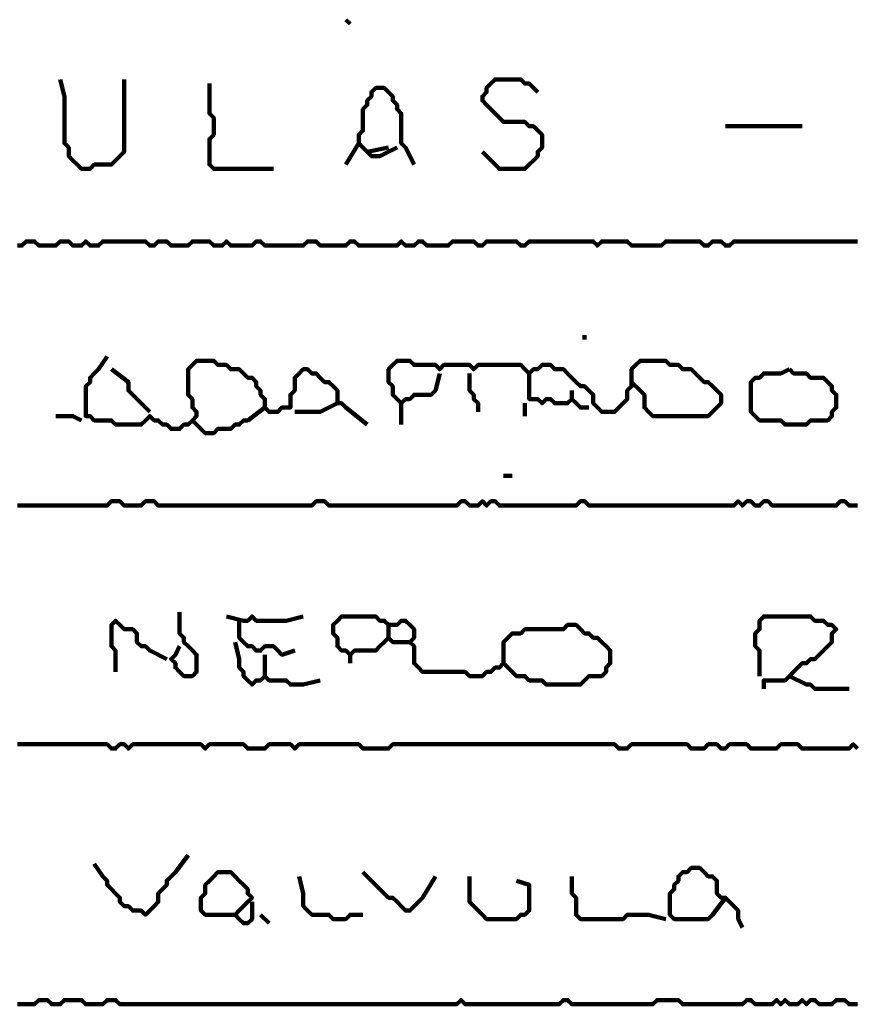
# Model space of a CAD drawing. Header units: metres. Extents: x 1959 to 4131, y 3282 to 4313.
# Tile 191 of 256: x 2406.01 to 2407.81, y 4292.38 to 4294.51. Entities that reach past the tile are written whole.
import ezdxf

# ---------------------------------------------------------------- set-up
doc = ezdxf.new("R2010")
doc.units = ezdxf.units.M
doc.layers.add('P', color=250, linetype='Continuous', lineweight=100)

msp = doc.modelspace()

# ---------------------------------------------------------------- linework, layer by layer
at = {"layer": 'P', "color": 0, "linetype": 'Continuous'}
for points in [[(2406.7122, 4294.5087), (2406.7214, 4294.4995)], [(2406.0937, 4294.3795), (2406.103, 4294.3426), (2406.103, 4294.3334), (2406.103, 4294.3241), (2406.103, 4294.3149), (2406.103, 4294.3057), (2406.103, 4294.2964), (2406.103, 4294.2872), (2406.103, 4294.278), (2406.103, 4294.2687), (2406.103, 4294.2595), (2406.103, 4294.2503), (2406.103, 4294.241), (2406.1122, 4294.2318), (2406.1122, 4294.2226), (2406.1122, 4294.2134), (2406.1214, 4294.2041), (2406.1307, 4294.1949), (2406.1399, 4294.1857), (2406.1491, 4294.1857), (2406.1583, 4294.1857), (2406.1676, 4294.1949), (2406.1768, 4294.1949), (2406.186, 4294.1949), (2406.1953, 4294.1949), (2406.2045, 4294.1949), (2406.2137, 4294.2041), (2406.223, 4294.2134), (2406.2322, 4294.2226), (2406.2322, 4294.2318), (2406.2322, 4294.241), (2406.2322, 4294.2503), (2406.2322, 4294.2595), (2406.2322, 4294.2687), (2406.2322, 4294.278), (2406.2322, 4294.2872), (2406.2322, 4294.2964), (2406.2322, 4294.3057), (2406.2322, 4294.3149), (2406.2322, 4294.3241), (2406.2322, 4294.3334), (2406.2322, 4294.3426), (2406.2322, 4294.3518), (2406.2322, 4294.361), (2406.2322, 4294.3795)], [(2406.4168, 4294.3703), (2406.4168, 4294.3334), (2406.4168, 4294.3241), (2406.4168, 4294.3149), (2406.4168, 4294.3057), (2406.426, 4294.2964), (2406.426, 4294.2872), (2406.426, 4294.278), (2406.426, 4294.2687), (2406.426, 4294.2595), (2406.4168, 4294.2503), (2406.4168, 4294.241), (2406.4168, 4294.2318), (2406.4168, 4294.2226), (2406.4168, 4294.2134), (2406.4168, 4294.2041), (2406.4168, 4294.1949), (2406.426, 4294.1857), (2406.4353, 4294.1857), (2406.4445, 4294.1857), (2406.4537, 4294.1857), (2406.463, 4294.1857), (2406.4722, 4294.1857), (2406.4814, 4294.1857), (2406.4907, 4294.1857), (2406.4999, 4294.1857), (2406.5091, 4294.1857), (2406.5183, 4294.1857), (2406.5553, 4294.1857)], [(2407.0076, 4294.2226), (2407.0353, 4294.1949), (2407.0445, 4294.1857), (2407.0537, 4294.1857), (2407.063, 4294.1857), (2407.0722, 4294.1857), (2407.0814, 4294.1857), (2407.0907, 4294.1857), (2407.0999, 4294.1857), (2407.1091, 4294.1949), (2407.1183, 4294.2041), (2407.1276, 4294.2134), (2407.1276, 4294.2226), (2407.1368, 4294.2318), (2407.1368, 4294.241), (2407.1368, 4294.2503), (2407.1368, 4294.2595), (2407.1276, 4294.2687), (2407.1183, 4294.278), (2407.1091, 4294.278), (2407.0999, 4294.2872), (2407.0907, 4294.2872), (2407.0814, 4294.2872), (2407.0722, 4294.2872), (2407.063, 4294.2872), (2407.0537, 4294.2872), (2407.0445, 4294.2964), (2407.0353, 4294.3057), (2407.026, 4294.3149), (2407.0168, 4294.3241), (2407.0076, 4294.3334), (2407.0076, 4294.3426), (2407.0168, 4294.3518), (2407.0168, 4294.361), (2407.026, 4294.3703), (2407.0353, 4294.3795), (2407.0445, 4294.3795), (2407.0537, 4294.3795), (2407.063, 4294.3795), (2407.0722, 4294.3795), (2407.0814, 4294.3795), (2407.0907, 4294.3795), (2407.0999, 4294.3703), (2407.1091, 4294.3703), (2407.1276, 4294.3518)], [(2406.823, 4294.2318), (2406.786, 4294.2134), (2406.7768, 4294.2134), (2406.7676, 4294.2134), (2406.7583, 4294.2226), (2406.7491, 4294.2318), (2406.7399, 4294.241), (2406.7399, 4294.2503), (2406.7399, 4294.2595), (2406.7491, 4294.2687), (2406.7491, 4294.278), (2406.7491, 4294.2872), (2406.7491, 4294.2964), (2406.7491, 4294.3057), (2406.7491, 4294.3149), (2406.7583, 4294.3241), (2406.7583, 4294.3334), (2406.7676, 4294.3426), (2406.7676, 4294.3518), (2406.7768, 4294.361), (2406.786, 4294.361), (2406.7953, 4294.361), (2406.8045, 4294.3518), (2406.8137, 4294.3426), (2406.8137, 4294.3334), (2406.823, 4294.3241), (2406.823, 4294.3149), (2406.8322, 4294.3057), (2406.8322, 4294.2964), (2406.8322, 4294.2872), (2406.8322, 4294.278), (2406.8322, 4294.2687), (2406.8322, 4294.2595), (2406.8322, 4294.2503), (2406.8322, 4294.241), (2406.8414, 4294.2318), (2406.8599, 4294.1949)], [(2407.5337, 4294.278), (2407.5707, 4294.278), (2407.5799, 4294.278), (2407.5891, 4294.278), (2407.5983, 4294.278), (2407.6076, 4294.278), (2407.6168, 4294.278), (2407.626, 4294.278), (2407.6353, 4294.278), (2407.6445, 4294.278), (2407.6537, 4294.278), (2407.663, 4294.278), (2407.6999, 4294.278)], [(2406.7399, 4294.241), (2406.7122, 4294.1949)], [(2406.7583, 4294.2226), (2406.8045, 4294.2318)], [(2406.0014, 4294.0195), (2406.0107, 4294.0195), (2406.0199, 4294.0287), (2406.0291, 4294.0287), (2406.0383, 4294.0287), (2406.0476, 4294.0195), (2406.0568, 4294.0195), (2406.066, 4294.0195), (2406.0753, 4294.0195), (2406.0845, 4294.0195), (2406.0937, 4294.0287), (2406.103, 4294.0287), (2406.1122, 4294.0287), (2406.1214, 4294.0195), (2406.1307, 4294.0195), (2406.1399, 4294.0195), (2406.1491, 4294.0287), (2406.1583, 4294.0195), (2406.1676, 4294.0195), (2406.1768, 4294.0195), (2406.186, 4294.0287), (2406.1953, 4294.0287), (2406.2045, 4294.0287), (2406.2137, 4294.0287), (2406.223, 4294.0287), (2406.2322, 4294.0287), (2406.2414, 4294.0287), (2406.2507, 4294.0287), (2406.2599, 4294.0287), (2406.2691, 4294.0287), (2406.2783, 4294.0287), (2406.2876, 4294.0195), (2406.2968, 4294.0195), (2406.306, 4294.0287), (2406.3153, 4294.0287), (2406.3245, 4294.0287), (2406.3337, 4294.0195), (2406.343, 4294.0195), (2406.3522, 4294.0195), (2406.3614, 4294.0195), (2406.3707, 4294.0195), (2406.3799, 4294.0287), (2406.3891, 4294.0287), (2406.3983, 4294.0287), (2406.4076, 4294.0287), (2406.4168, 4294.0287), (2406.426, 4294.0195), (2406.4353, 4294.0195), (2406.4445, 4294.0195), (2406.4537, 4294.0287), (2406.463, 4294.0195), (2406.4722, 4294.0195), (2406.4814, 4294.0195), (2406.4907, 4294.0195), (2406.4999, 4294.0195), (2406.5091, 4294.0195), (2406.5183, 4294.0287), (2406.5276, 4294.0287), (2406.5368, 4294.0195), (2406.546, 4294.0195), (2406.5553, 4294.0195), (2406.5645, 4294.0195), (2406.5737, 4294.0195), (2406.583, 4294.0195), (2406.5922, 4294.0195), (2406.6014, 4294.0195), (2406.6107, 4294.0195), (2406.6199, 4294.0195), (2406.6291, 4294.0287), (2406.6383, 4294.0287), (2406.6476, 4294.0287), (2406.6568, 4294.0195), (2406.666, 4294.0195), (2406.6753, 4294.0195), (2406.6845, 4294.0195), (2406.6937, 4294.0195), (2406.703, 4294.0195), (2406.7122, 4294.0195), (2406.7214, 4294.0287), (2406.7307, 4294.0287), (2406.7399, 4294.0195), (2406.7491, 4294.0195), (2406.7583, 4294.0195), (2406.7676, 4294.0195), (2406.7768, 4294.0195), (2406.786, 4294.0195), (2406.7953, 4294.0195), (2406.8045, 4294.0195), (2406.8137, 4294.0195), (2406.823, 4294.0195), (2406.8322, 4294.0287), (2406.8414, 4294.0195), (2406.8507, 4294.0195), (2406.8599, 4294.0195), (2406.8691, 4294.0287), (2406.8783, 4294.0287), (2406.8876, 4294.0195), (2406.8968, 4294.0195), (2406.906, 4294.0195), (2406.9153, 4294.0195), (2406.9245, 4294.0195), (2406.9337, 4294.0195), (2406.943, 4294.0287), (2406.9522, 4294.0287), (2406.9614, 4294.0287), (2406.9707, 4294.0287), (2406.9799, 4294.0287), (2406.9891, 4294.0287), (2406.9983, 4294.0195), (2407.0076, 4294.0195), (2407.0168, 4294.0287), (2407.026, 4294.0287), (2407.0353, 4294.0287), (2407.0445, 4294.0287), (2407.0537, 4294.0287), (2407.063, 4294.0287), (2407.0722, 4294.0287), (2407.0814, 4294.0287), (2407.0907, 4294.0195), (2407.0999, 4294.0195), (2407.1091, 4294.0287), (2407.1183, 4294.0287), (2407.1276, 4294.0287), (2407.1368, 4294.0287), (2407.146, 4294.0287), (2407.1553, 4294.0287), (2407.1645, 4294.0287), (2407.1737, 4294.0287), (2407.183, 4294.0287), (2407.1922, 4294.0287), (2407.2014, 4294.0287), (2407.2107, 4294.0287), (2407.2199, 4294.0287), (2407.2291, 4294.0287), (2407.2383, 4294.0287), (2407.2476, 4294.0287), (2407.2568, 4294.0195), (2407.266, 4294.0287), (2407.2753, 4294.0287), (2407.2845, 4294.0287), (2407.2937, 4294.0287), (2407.303, 4294.0287), (2407.3122, 4294.0287), (2407.3214, 4294.0287), (2407.3307, 4294.0195), (2407.3399, 4294.0195), (2407.3491, 4294.0195), (2407.3583, 4294.0195), (2407.3676, 4294.0195), (2407.3768, 4294.0195), (2407.386, 4294.0195), (2407.3953, 4294.0195), (2407.4045, 4294.0287), (2407.4137, 4294.0287), (2407.423, 4294.0287), (2407.4322, 4294.0287), (2407.4414, 4294.0287), (2407.4507, 4294.0287), (2407.4599, 4294.0287), (2407.4691, 4294.0287), (2407.4783, 4294.0287), (2407.4876, 4294.0195), (2407.4968, 4294.0195), (2407.506, 4294.0287), (2407.5153, 4294.0287), (2407.5245, 4294.0287), (2407.5337, 4294.0195), (2407.543, 4294.0195), (2407.5522, 4294.0287), (2407.5614, 4294.0287), (2407.5707, 4294.0287), (2407.5799, 4294.0287), (2407.5891, 4294.0287), (2407.5983, 4294.0287), (2407.6076, 4294.0287), (2407.6168, 4294.0287), (2407.626, 4294.0287), (2407.6353, 4294.0287), (2407.6445, 4294.0287), (2407.6537, 4294.0287), (2407.663, 4294.0287), (2407.6722, 4294.0287), (2407.6814, 4294.0287), (2407.6907, 4294.0287), (2407.6999, 4294.0287), (2407.7091, 4294.0287), (2407.7183, 4294.0287), (2407.7276, 4294.0287), (2407.7368, 4294.0287), (2407.746, 4294.0287), (2407.7553, 4294.0287), (2407.7645, 4294.0287), (2407.7737, 4294.0287), (2407.783, 4294.0287), (2407.7922, 4294.0287), (2407.8014, 4294.0287), (2407.8107, 4294.0287), (2407.8199, 4294.0287)], [(2407.2291, 4293.8257), (2407.2291, 4293.8164)], [(2406.1953, 4293.7795), (2406.1768, 4293.7518), (2406.1676, 4293.7426), (2406.1583, 4293.7334), (2406.1583, 4293.7241), (2406.1491, 4293.7149), (2406.1491, 4293.7057), (2406.1491, 4293.6964), (2406.1491, 4293.6872), (2406.1491, 4293.678), (2406.1491, 4293.6687), (2406.1491, 4293.6595), (2406.1491, 4293.6503), (2406.1583, 4293.6503), (2406.1676, 4293.641), (2406.1768, 4293.641), (2406.186, 4293.641), (2406.1953, 4293.641), (2406.2045, 4293.641), (2406.2137, 4293.6318), (2406.223, 4293.6318), (2406.2322, 4293.6318), (2406.2414, 4293.6318), (2406.2507, 4293.6318), (2406.2599, 4293.6318), (2406.2691, 4293.6318), (2406.2783, 4293.641), (2406.2876, 4293.6503), (2406.2968, 4293.641), (2406.306, 4293.641), (2406.3153, 4293.6318), (2406.3245, 4293.6318), (2406.3337, 4293.6226), (2406.343, 4293.6226), (2406.3522, 4293.6226), (2406.3614, 4293.6318), (2406.3707, 4293.6318), (2406.3799, 4293.641), (2406.3891, 4293.6503), (2406.3891, 4293.6595), (2406.3799, 4293.6687), (2406.3799, 4293.678), (2406.3799, 4293.6872), (2406.3707, 4293.6964), (2406.3707, 4293.7057), (2406.3707, 4293.7149), (2406.3707, 4293.7241), (2406.3707, 4293.7334), (2406.3707, 4293.7426), (2406.3707, 4293.7518), (2406.3799, 4293.761), (2406.3891, 4293.7703), (2406.3983, 4293.7703), (2406.4076, 4293.7703), (2406.4168, 4293.7703), (2406.426, 4293.7703), (2406.4353, 4293.761), (2406.4445, 4293.761), (2406.4537, 4293.761), (2406.463, 4293.7518), (2406.4722, 4293.7518), (2406.4814, 4293.7518), (2406.4907, 4293.7426), (2406.4999, 4293.7334), (2406.5091, 4293.7334), (2406.5183, 4293.7241), (2406.5183, 4293.7149), (2406.5276, 4293.7057), (2406.5276, 4293.6964), (2406.5368, 4293.6872), (2406.5368, 4293.678), (2406.5368, 4293.6687), (2406.546, 4293.6595), (2406.5553, 4293.6595), (2406.5645, 4293.6595), (2406.5737, 4293.6687), (2406.583, 4293.6687), (2406.5922, 4293.6687), (2406.5922, 4293.678), (2406.5922, 4293.6872), (2406.5922, 4293.6964), (2406.6014, 4293.7057), (2406.6014, 4293.7149), (2406.6014, 4293.7241), (2406.6014, 4293.7334), (2406.6107, 4293.7426), (2406.6199, 4293.7518), (2406.6291, 4293.7518), (2406.6383, 4293.7426), (2406.6476, 4293.7426), (2406.6568, 4293.7334), (2406.666, 4293.7241), (2406.6753, 4293.7241), (2406.6845, 4293.7149), (2406.6937, 4293.7057), (2406.6937, 4293.6964), (2406.6937, 4293.6872), (2406.6937, 4293.678), (2406.703, 4293.678), (2406.7122, 4293.6687), (2406.7583, 4293.6318)], [(2406.9153, 4293.7426), (2406.906, 4293.7057), (2406.8968, 4293.6964), (2406.8876, 4293.6964), (2406.8783, 4293.6964), (2406.8691, 4293.6964), (2406.8599, 4293.6964), (2406.8507, 4293.6872), (2406.8414, 4293.6872), (2406.8322, 4293.678), (2406.823, 4293.6872), (2406.8137, 4293.6964), (2406.8137, 4293.7057), (2406.8137, 4293.7149), (2406.8045, 4293.7241), (2406.8045, 4293.7334), (2406.8045, 4293.7426), (2406.8045, 4293.7518), (2406.8137, 4293.761), (2406.823, 4293.7703), (2406.8322, 4293.7703), (2406.8414, 4293.7703), (2406.8507, 4293.7703), (2406.8599, 4293.761), (2406.8691, 4293.761), (2406.8783, 4293.761), (2406.8876, 4293.761), (2406.8968, 4293.761), (2406.906, 4293.761), (2406.9153, 4293.7518), (2406.9245, 4293.761), (2406.9337, 4293.761), (2406.943, 4293.761), (2406.9522, 4293.761), (2406.9614, 4293.761), (2406.9707, 4293.761), (2406.9799, 4293.761), (2406.9891, 4293.7518), (2406.9983, 4293.761), (2407.0076, 4293.761), (2407.0168, 4293.761), (2407.026, 4293.761), (2407.0353, 4293.761), (2407.0445, 4293.761), (2407.0537, 4293.761), (2407.063, 4293.761), (2407.0722, 4293.761), (2407.0814, 4293.761), (2407.0907, 4293.761), (2407.0999, 4293.7518), (2407.1091, 4293.7426), (2407.1183, 4293.7518), (2407.1276, 4293.7518), (2407.1368, 4293.761), (2407.146, 4293.761), (2407.1553, 4293.761), (2407.1645, 4293.7518), (2407.1737, 4293.7518), (2407.183, 4293.7518), (2407.1922, 4293.7426), (2407.2014, 4293.7334), (2407.2107, 4293.7241), (2407.2199, 4293.7149), (2407.2291, 4293.7149), (2407.2383, 4293.7057), (2407.2476, 4293.6964), (2407.2476, 4293.6872), (2407.2476, 4293.678), (2407.2568, 4293.6687), (2407.266, 4293.6595), (2407.2753, 4293.6595), (2407.2845, 4293.6595), (2407.2937, 4293.6595), (2407.303, 4293.6687), (2407.3122, 4293.678), (2407.3214, 4293.6872), (2407.3214, 4293.6964), (2407.3214, 4293.7057), (2407.3307, 4293.7149), (2407.3307, 4293.7241), (2407.3307, 4293.7334), (2407.3307, 4293.7426), (2407.3307, 4293.7518), (2407.3399, 4293.761), (2407.3491, 4293.7703), (2407.3583, 4293.7703), (2407.3676, 4293.7703), (2407.3768, 4293.7703), (2407.386, 4293.7703), (2407.3953, 4293.7703), (2407.4045, 4293.7703), (2407.4137, 4293.761), (2407.423, 4293.761), (2407.4322, 4293.761), (2407.4414, 4293.7518), (2407.4507, 4293.7518), (2407.4599, 4293.7518), (2407.4691, 4293.7426), (2407.4783, 4293.7334), (2407.4876, 4293.7241), (2407.4968, 4293.7241), (2407.506, 4293.7149), (2407.5153, 4293.7057), (2407.5245, 4293.6964), (2407.5245, 4293.6872), (2407.5245, 4293.678), (2407.5153, 4293.6687), (2407.506, 4293.6595), (2407.4968, 4293.6503), (2407.4876, 4293.6503), (2407.4783, 4293.6503), (2407.4691, 4293.6503), (2407.4599, 4293.6503), (2407.4507, 4293.6503), (2407.4414, 4293.6503), (2407.4322, 4293.6503), (2407.423, 4293.6503), (2407.4137, 4293.6503), (2407.4045, 4293.6503), (2407.3953, 4293.6503), (2407.386, 4293.6503), (2407.3768, 4293.6503), (2407.3676, 4293.6595), (2407.3583, 4293.6687), (2407.3583, 4293.678), (2407.3583, 4293.6872), (2407.3583, 4293.6964), (2407.3491, 4293.7057), (2407.3307, 4293.7241)], [(2406.2045, 4293.7518), (2406.2414, 4293.7241), (2406.2414, 4293.7149), (2406.2414, 4293.7057), (2406.2876, 4293.6595)], [(2407.6722, 4293.7518), (2407.6814, 4293.7426), (2407.6907, 4293.7426), (2407.6999, 4293.7426), (2407.7091, 4293.7426), (2407.7183, 4293.7334), (2407.7276, 4293.7334), (2407.7368, 4293.7334), (2407.746, 4293.7334), (2407.7553, 4293.7241), (2407.7645, 4293.7149), (2407.7645, 4293.7057), (2407.7737, 4293.6964), (2407.7737, 4293.6872), (2407.7737, 4293.678), (2407.7737, 4293.6687), (2407.7645, 4293.6595), (2407.7645, 4293.6503), (2407.7553, 4293.641), (2407.746, 4293.641), (2407.7368, 4293.641), (2407.7276, 4293.641), (2407.7183, 4293.641), (2407.7091, 4293.6318), (2407.6999, 4293.6318), (2407.6907, 4293.6318), (2407.6814, 4293.6318), (2407.6722, 4293.6318), (2407.663, 4293.6318), (2407.6537, 4293.641), (2407.6445, 4293.641), (2407.6353, 4293.641), (2407.626, 4293.641), (2407.6168, 4293.641), (2407.6076, 4293.641), (2407.5983, 4293.6503), (2407.5891, 4293.6595), (2407.5891, 4293.6687), (2407.5891, 4293.678), (2407.5891, 4293.6872), (2407.5891, 4293.6964), (2407.5891, 4293.7057), (2407.5891, 4293.7149), (2407.5891, 4293.7241), (2407.5983, 4293.7334), (2407.6076, 4293.7334), (2407.6168, 4293.7426), (2407.626, 4293.7426), (2407.6353, 4293.7426), (2407.6445, 4293.7426), (2407.6537, 4293.7426), (2407.6722, 4293.7518)], [(2406.9799, 4293.7426), (2406.9799, 4293.7149), (2406.9799, 4293.7057), (2406.9891, 4293.6964), (2406.9891, 4293.6872), (2406.9983, 4293.678), (2406.9983, 4293.6595)], [(2407.1091, 4293.7426), (2407.1091, 4293.7057), (2407.1091, 4293.6964), (2407.1091, 4293.6872), (2407.1183, 4293.6872), (2407.1276, 4293.6872), (2407.1368, 4293.678), (2407.146, 4293.6872), (2407.1553, 4293.6872), (2407.1645, 4293.678), (2407.1737, 4293.678), (2407.183, 4293.678), (2407.1922, 4293.678), (2407.2014, 4293.6872), (2407.2107, 4293.678), (2407.2199, 4293.6687), (2407.2383, 4293.6687)], [(2407.2014, 4293.7057), (2407.2014, 4293.6872)], [(2406.5368, 4293.6687), (2406.4999, 4293.641), (2406.4907, 4293.641), (2406.4814, 4293.6318), (2406.4722, 4293.6318), (2406.463, 4293.6226), (2406.4537, 4293.6226), (2406.4445, 4293.6226), (2406.4353, 4293.6226), (2406.426, 4293.6134), (2406.4168, 4293.6134), (2406.4076, 4293.6134), (2406.3799, 4293.641)], [(2406.6937, 4293.678), (2406.6568, 4293.6595), (2406.6476, 4293.6595), (2406.6383, 4293.6595), (2406.6014, 4293.6595)], [(2406.8322, 4293.678), (2406.8322, 4293.6318)], [(2407.0999, 4293.678), (2407.0999, 4293.6503)], [(2406.0845, 4293.6503), (2406.103, 4293.6503), (2406.1122, 4293.6503), (2406.1214, 4293.6503), (2406.1399, 4293.641)], [(2407.0537, 4293.521), (2407.0722, 4293.521)], [(2406.0014, 4293.4564), (2406.0107, 4293.4564), (2406.0199, 4293.4564), (2406.0291, 4293.4564), (2406.0383, 4293.4564), (2406.0476, 4293.4564), (2406.0568, 4293.4564), (2406.066, 4293.4564), (2406.0753, 4293.4564), (2406.0845, 4293.4564), (2406.0937, 4293.4564), (2406.103, 4293.4564), (2406.1122, 4293.4564), (2406.1214, 4293.4564), (2406.1307, 4293.4564), (2406.1399, 4293.4564), (2406.1491, 4293.4564), (2406.1583, 4293.4564), (2406.1676, 4293.4564), (2406.1768, 4293.4564), (2406.186, 4293.4564), (2406.1953, 4293.4564), (2406.2045, 4293.4657), (2406.2137, 4293.4657), (2406.223, 4293.4657), (2406.2322, 4293.4564), (2406.2414, 4293.4564), (2406.2507, 4293.4564), (2406.2599, 4293.4564), (2406.2691, 4293.4564), (2406.2783, 4293.4657), (2406.2876, 4293.4657), (2406.2968, 4293.4657), (2406.306, 4293.4564), (2406.3153, 4293.4564), (2406.3245, 4293.4564), (2406.3337, 4293.4564), (2406.343, 4293.4564), (2406.3522, 4293.4564), (2406.3614, 4293.4564), (2406.3707, 4293.4564), (2406.3799, 4293.4564), (2406.3891, 4293.4564), (2406.3983, 4293.4564), (2406.4076, 4293.4564), (2406.4168, 4293.4564), (2406.426, 4293.4564), (2406.4353, 4293.4564), (2406.4445, 4293.4564), (2406.4537, 4293.4564), (2406.463, 4293.4564), (2406.4722, 4293.4564), (2406.4814, 4293.4564), (2406.4907, 4293.4564), (2406.4999, 4293.4564), (2406.5091, 4293.4564), (2406.5183, 4293.4564), (2406.5276, 4293.4564), (2406.5368, 4293.4564), (2406.546, 4293.4564), (2406.5553, 4293.4564), (2406.5645, 4293.4564), (2406.5737, 4293.4564), (2406.583, 4293.4564), (2406.5922, 4293.4564), (2406.6014, 4293.4564), (2406.6107, 4293.4564), (2406.6199, 4293.4564), (2406.6291, 4293.4564), (2406.6383, 4293.4564), (2406.6476, 4293.4657), (2406.6568, 4293.4657), (2406.666, 4293.4657), (2406.6753, 4293.4564), (2406.6845, 4293.4564), (2406.6937, 4293.4564), (2406.703, 4293.4564), (2406.7122, 4293.4564), (2406.7214, 4293.4564), (2406.7307, 4293.4564), (2406.7399, 4293.4564), (2406.7491, 4293.4564), (2406.7583, 4293.4564), (2406.7676, 4293.4564), (2406.7768, 4293.4564), (2406.786, 4293.4564), (2406.7953, 4293.4564), (2406.8045, 4293.4564), (2406.8137, 4293.4564), (2406.823, 4293.4564), (2406.8322, 4293.4564), (2406.8414, 4293.4564), (2406.8507, 4293.4564), (2406.8599, 4293.4564), (2406.8691, 4293.4564), (2406.8783, 4293.4564), (2406.8876, 4293.4564), (2406.8968, 4293.4564), (2406.906, 4293.4564), (2406.9153, 4293.4564), (2406.9245, 4293.4564), (2406.9337, 4293.4564), (2406.943, 4293.4564), (2406.9522, 4293.4564), (2406.9614, 4293.4657), (2406.9707, 4293.4657), (2406.9799, 4293.4564), (2406.9891, 4293.4564), (2406.9983, 4293.4564), (2407.0076, 4293.4657), (2407.0168, 4293.4564), (2407.026, 4293.4657), (2407.0353, 4293.4657), (2407.0445, 4293.4564), (2407.0537, 4293.4564), (2407.063, 4293.4564), (2407.0722, 4293.4564), (2407.0814, 4293.4564), (2407.0907, 4293.4564), (2407.0999, 4293.4564), (2407.1091, 4293.4564), (2407.1183, 4293.4564), (2407.1276, 4293.4564), (2407.1368, 4293.4564), (2407.146, 4293.4564), (2407.1553, 4293.4564), (2407.1645, 4293.4564), (2407.1737, 4293.4564), (2407.183, 4293.4564), (2407.1922, 4293.4564), (2407.2014, 4293.4564), (2407.2107, 4293.4564), (2407.2199, 4293.4657), (2407.2291, 4293.4657), (2407.2383, 4293.4564), (2407.2476, 4293.4564), (2407.2568, 4293.4564), (2407.266, 4293.4564), (2407.2753, 4293.4564), (2407.2845, 4293.4564), (2407.2937, 4293.4564), (2407.303, 4293.4564), (2407.3122, 4293.4564), (2407.3214, 4293.4564), (2407.3307, 4293.4564), (2407.3399, 4293.4564), (2407.3491, 4293.4564), (2407.3583, 4293.4564), (2407.3676, 4293.4564), (2407.3768, 4293.4564), (2407.386, 4293.4564), (2407.3953, 4293.4564), (2407.4045, 4293.4564), (2407.4137, 4293.4564), (2407.423, 4293.4564), (2407.4322, 4293.4564), (2407.4414, 4293.4564), (2407.4507, 4293.4564), (2407.4599, 4293.4564), (2407.4691, 4293.4564), (2407.4783, 4293.4564), (2407.4876, 4293.4564), (2407.4968, 4293.4564), (2407.506, 4293.4564), (2407.5153, 4293.4564), (2407.5245, 4293.4564), (2407.5337, 4293.4564), (2407.543, 4293.4564), (2407.5522, 4293.4564), (2407.5614, 4293.4657), (2407.5707, 4293.4564), (2407.5799, 4293.4657), (2407.5891, 4293.4657), (2407.5983, 4293.4564), (2407.6076, 4293.4564), (2407.6168, 4293.4657), (2407.626, 4293.4657), (2407.6353, 4293.4564), (2407.6445, 4293.4564), (2407.6537, 4293.4564), (2407.663, 4293.4564), (2407.6722, 4293.4564), (2407.6814, 4293.4564), (2407.6907, 4293.4564), (2407.6999, 4293.4564), (2407.7091, 4293.4564), (2407.7183, 4293.4564), (2407.7276, 4293.4564), (2407.7368, 4293.4564), (2407.746, 4293.4564), (2407.7553, 4293.4564), (2407.7645, 4293.4564), (2407.7737, 4293.4564), (2407.783, 4293.4657), (2407.7922, 4293.4657), (2407.8014, 4293.4564), (2407.8107, 4293.4564), (2407.8199, 4293.4564)], [(2406.3522, 4293.2257), (2406.3522, 4293.1887), (2406.3522, 4293.1795), (2406.3614, 4293.1703), (2406.3614, 4293.161), (2406.3707, 4293.1518), (2406.3799, 4293.1426), (2406.3891, 4293.1334), (2406.3891, 4293.1241), (2406.3891, 4293.1149), (2406.3891, 4293.1057), (2406.3891, 4293.0964), (2406.3799, 4293.0872), (2406.3707, 4293.0872), (2406.3614, 4293.0872), (2406.3522, 4293.0964), (2406.343, 4293.1057), (2406.343, 4293.1149), (2406.3337, 4293.1241), (2406.343, 4293.1334), (2406.3522, 4293.1518)], [(2406.4537, 4293.2164), (2406.4907, 4293.2072), (2406.4999, 4293.2072), (2406.5091, 4293.2164), (2406.5183, 4293.2072), (2406.5276, 4293.2072), (2406.5368, 4293.2072), (2406.546, 4293.2072), (2406.5553, 4293.2072), (2406.5645, 4293.2072), (2406.5737, 4293.2072), (2406.583, 4293.2072), (2406.6199, 4293.2164)], [(2406.8507, 4293.161), (2406.8137, 4293.161), (2406.8045, 4293.1703), (2406.7953, 4293.161), (2406.786, 4293.1518), (2406.7768, 4293.1426), (2406.7676, 4293.1426), (2406.7583, 4293.1426), (2406.7491, 4293.1426), (2406.7399, 4293.1426), (2406.7307, 4293.1426), (2406.7214, 4293.1334), (2406.7122, 4293.1426), (2406.703, 4293.1426), (2406.6937, 4293.1518), (2406.6937, 4293.161), (2406.6937, 4293.1703), (2406.6845, 4293.1795), (2406.6845, 4293.1887), (2406.6845, 4293.198), (2406.6937, 4293.2072), (2406.703, 4293.2164), (2406.7122, 4293.2164), (2406.7214, 4293.2164), (2406.7307, 4293.2164), (2406.7399, 4293.2164), (2406.7491, 4293.2164), (2406.7583, 4293.2164), (2406.7676, 4293.2164), (2406.7768, 4293.2164), (2406.786, 4293.2072), (2406.7953, 4293.2072), (2406.8045, 4293.198), (2406.8137, 4293.198), (2406.823, 4293.198), (2406.8322, 4293.2072), (2406.8414, 4293.2072), (2406.8507, 4293.198), (2406.8599, 4293.1887), (2406.8599, 4293.1795), (2406.8599, 4293.1703), (2406.8507, 4293.161), (2406.8599, 4293.1518), (2406.8599, 4293.1426), (2406.8599, 4293.1334), (2406.8599, 4293.1241), (2406.8599, 4293.1149), (2406.8691, 4293.1057), (2406.8783, 4293.0964), (2406.8876, 4293.0964), (2406.8968, 4293.0964), (2406.906, 4293.0964), (2406.9153, 4293.0964), (2406.9245, 4293.0964), (2406.9337, 4293.0964), (2406.943, 4293.0964), (2406.9522, 4293.0964), (2406.9614, 4293.0964), (2406.9707, 4293.0964), (2406.9799, 4293.0872), (2406.9891, 4293.0872), (2406.9983, 4293.0872), (2407.0076, 4293.0872), (2407.0168, 4293.0964), (2407.026, 4293.0964), (2407.0353, 4293.1057), (2407.0445, 4293.1057), (2407.0537, 4293.1149), (2407.063, 4293.1057), (2407.0722, 4293.0964), (2407.0814, 4293.0872), (2407.0907, 4293.0872), (2407.0999, 4293.0872), (2407.1091, 4293.078), (2407.1183, 4293.078), (2407.1276, 4293.078), (2407.1368, 4293.078), (2407.146, 4293.0687), (2407.1553, 4293.0687), (2407.1645, 4293.0687), (2407.1737, 4293.0687), (2407.183, 4293.0687), (2407.1922, 4293.0687), (2407.2014, 4293.0687), (2407.2107, 4293.0687), (2407.2199, 4293.0687), (2407.2291, 4293.078), (2407.2383, 4293.0872), (2407.2476, 4293.0872), (2407.2568, 4293.0872), (2407.266, 4293.0872), (2407.2753, 4293.0964), (2407.2753, 4293.1057), (2407.2845, 4293.1149), (2407.2845, 4293.1241), (2407.2845, 4293.1334), (2407.2845, 4293.1426), (2407.2753, 4293.1518), (2407.266, 4293.161), (2407.2568, 4293.1703), (2407.2476, 4293.1703), (2407.2383, 4293.1795), (2407.2291, 4293.1795), (2407.2199, 4293.1887), (2407.2107, 4293.198), (2407.2014, 4293.198), (2407.1922, 4293.198), (2407.183, 4293.1887), (2407.1737, 4293.1887), (2407.1645, 4293.1887), (2407.1553, 4293.1887), (2407.146, 4293.1887), (2407.1368, 4293.1887), (2407.1276, 4293.1887), (2407.1183, 4293.1887), (2407.1091, 4293.1887), (2407.0999, 4293.1887), (2407.0907, 4293.1795), (2407.0814, 4293.1795), (2407.0722, 4293.1795), (2407.063, 4293.1703), (2407.0537, 4293.161), (2407.0537, 4293.1518), (2407.0537, 4293.1426), (2407.0537, 4293.1149)], [(2407.6076, 4293.0872), (2407.6076, 4293.1241), (2407.6076, 4293.1334), (2407.6076, 4293.1426), (2407.5983, 4293.1518), (2407.5983, 4293.161), (2407.5983, 4293.1703), (2407.5983, 4293.1795), (2407.6076, 4293.1887), (2407.6076, 4293.198), (2407.6076, 4293.2072), (2407.6168, 4293.2164), (2407.626, 4293.2164), (2407.6353, 4293.2164), (2407.6445, 4293.2164), (2407.6537, 4293.2164), (2407.663, 4293.2164), (2407.6722, 4293.2164), (2407.6814, 4293.2164), (2407.6907, 4293.2164), (2407.6999, 4293.2164), (2407.7091, 4293.2164), (2407.7183, 4293.2164), (2407.7276, 4293.2072), (2407.7368, 4293.2072), (2407.746, 4293.2072), (2407.7553, 4293.198), (2407.7645, 4293.198), (2407.7737, 4293.1887), (2407.7645, 4293.1795), (2407.7645, 4293.1703), (2407.7645, 4293.161), (2407.7553, 4293.1518), (2407.746, 4293.1426), (2407.7368, 4293.1334), (2407.7276, 4293.1241), (2407.7183, 4293.1241), (2407.7091, 4293.1149), (2407.6999, 4293.1149), (2407.6907, 4293.1057), (2407.6814, 4293.0964), (2407.6722, 4293.0872), (2407.663, 4293.078), (2407.6537, 4293.078), (2407.6445, 4293.078), (2407.6353, 4293.078), (2407.626, 4293.078), (2407.6168, 4293.078), (2407.6168, 4293.0595)], [(2406.2137, 4293.0964), (2406.2137, 4293.1334), (2406.2137, 4293.1426), (2406.2045, 4293.1518), (2406.2045, 4293.161), (2406.2045, 4293.1703), (2406.2045, 4293.1795), (2406.2045, 4293.1887), (2406.2045, 4293.198), (2406.2137, 4293.2072), (2406.223, 4293.198), (2406.2322, 4293.1887), (2406.2414, 4293.1887), (2406.2507, 4293.1887), (2406.2599, 4293.1795), (2406.2599, 4293.1703), (2406.2599, 4293.161), (2406.2691, 4293.1518), (2406.2783, 4293.1518), (2406.2876, 4293.1426), (2406.3245, 4293.1241)], [(2406.4814, 4293.2072), (2406.4814, 4293.1703), (2406.4907, 4293.161), (2406.4999, 4293.1518), (2406.5091, 4293.1518), (2406.5183, 4293.1426), (2406.5276, 4293.1426), (2406.5368, 4293.1518), (2406.546, 4293.1518), (2406.5553, 4293.1518), (2406.5645, 4293.1426), (2406.5737, 4293.1334), (2406.6014, 4293.1426)], [(2406.8045, 4293.198), (2406.8045, 4293.1703)], [(2406.4722, 4293.161), (2406.4814, 4293.1241), (2406.4814, 4293.1149), (2406.4814, 4293.1057), (2406.4907, 4293.0964), (2406.4907, 4293.0872), (2406.4999, 4293.078), (2406.5091, 4293.0687), (2406.5183, 4293.078), (2406.5276, 4293.078), (2406.5368, 4293.0872), (2406.546, 4293.078), (2406.5553, 4293.078), (2406.5645, 4293.078), (2406.5737, 4293.078), (2406.583, 4293.078), (2406.5922, 4293.0687), (2406.6014, 4293.0687), (2406.6107, 4293.0687), (2406.6199, 4293.0687), (2406.6568, 4293.078)], [(2406.5368, 4293.1334), (2406.5368, 4293.0872)], [(2406.7214, 4293.1334), (2406.7214, 4293.1149)], [(2407.6722, 4293.0872), (2407.7091, 4293.0687), (2407.7183, 4293.0687), (2407.7276, 4293.0595), (2407.7368, 4293.0595), (2407.746, 4293.0595), (2407.7553, 4293.0595), (2407.7645, 4293.0595), (2407.8014, 4293.0595)], [(2406.0014, 4292.9395), (2406.0107, 4292.9395), (2406.0199, 4292.9395), (2406.0291, 4292.9395), (2406.0383, 4292.9395), (2406.0476, 4292.9395), (2406.0568, 4292.9395), (2406.066, 4292.9395), (2406.0753, 4292.9395), (2406.0845, 4292.9395), (2406.0937, 4292.9395), (2406.103, 4292.9395), (2406.1122, 4292.9395), (2406.1214, 4292.9395), (2406.1307, 4292.9395), (2406.1399, 4292.9395), (2406.1491, 4292.9395), (2406.1583, 4292.9395), (2406.1676, 4292.9395), (2406.1768, 4292.9395), (2406.186, 4292.9395), (2406.1953, 4292.9395), (2406.2045, 4292.9303), (2406.2137, 4292.9303), (2406.223, 4292.9395), (2406.2322, 4292.9395), (2406.2414, 4292.9303), (2406.2507, 4292.9395), (2406.2599, 4292.9395), (2406.2691, 4292.9395), (2406.2783, 4292.9395), (2406.2876, 4292.9395), (2406.2968, 4292.9395), (2406.306, 4292.9395), (2406.3153, 4292.9395), (2406.3245, 4292.9395), (2406.3337, 4292.9395), (2406.343, 4292.9395), (2406.3522, 4292.9395), (2406.3614, 4292.9395), (2406.3707, 4292.9395), (2406.3799, 4292.9395), (2406.3891, 4292.9395), (2406.3983, 4292.9395), (2406.4076, 4292.9303), (2406.4168, 4292.9395), (2406.426, 4292.9395), (2406.4353, 4292.9395), (2406.4445, 4292.9395), (2406.4537, 4292.9395), (2406.463, 4292.9395), (2406.4722, 4292.9395), (2406.4814, 4292.9395), (2406.4907, 4292.9395), (2406.4999, 4292.9303), (2406.5091, 4292.9303), (2406.5183, 4292.9303), (2406.5276, 4292.9303), (2406.5368, 4292.9303), (2406.546, 4292.9395), (2406.5553, 4292.9395), (2406.5645, 4292.9395), (2406.5737, 4292.9395), (2406.583, 4292.9395), (2406.5922, 4292.9395), (2406.6014, 4292.9303), (2406.6107, 4292.9395), (2406.6199, 4292.9395), (2406.6291, 4292.9395), (2406.6383, 4292.9395), (2406.6476, 4292.9395), (2406.6568, 4292.9395), (2406.666, 4292.9395), (2406.6753, 4292.9395), (2406.6845, 4292.9395), (2406.6937, 4292.9395), (2406.703, 4292.9395), (2406.7122, 4292.9395), (2406.7214, 4292.9395), (2406.7307, 4292.9395), (2406.7399, 4292.9395), (2406.7491, 4292.9303), (2406.7583, 4292.9303), (2406.7676, 4292.9303), (2406.7768, 4292.9303), (2406.786, 4292.9303), (2406.7953, 4292.9303), (2406.8045, 4292.9303), (2406.8137, 4292.9395), (2406.823, 4292.9395), (2406.8322, 4292.9395), (2406.8414, 4292.9395), (2406.8507, 4292.9395), (2406.8599, 4292.9395), (2406.8691, 4292.9395), (2406.8783, 4292.9395), (2406.8876, 4292.9395), (2406.8968, 4292.9395), (2406.906, 4292.9395), (2406.9153, 4292.9395), (2406.9245, 4292.9395), (2406.9337, 4292.9395), (2406.943, 4292.9395), (2406.9522, 4292.9395), (2406.9614, 4292.9395), (2406.9707, 4292.9395), (2406.9799, 4292.9395), (2406.9891, 4292.9395), (2406.9983, 4292.9395), (2407.0076, 4292.9395), (2407.0168, 4292.9395), (2407.026, 4292.9395), (2407.0353, 4292.9395), (2407.0445, 4292.9395), (2407.0537, 4292.9395), (2407.063, 4292.9395), (2407.0722, 4292.9395), (2407.0814, 4292.9395), (2407.0907, 4292.9395), (2407.0999, 4292.9395), (2407.1091, 4292.9395), (2407.1183, 4292.9395), (2407.1276, 4292.9395), (2407.1368, 4292.9395), (2407.146, 4292.9395), (2407.1553, 4292.9395), (2407.1645, 4292.9395), (2407.1737, 4292.9395), (2407.183, 4292.9395), (2407.1922, 4292.9395), (2407.2014, 4292.9395), (2407.2107, 4292.9395), (2407.2199, 4292.9395), (2407.2291, 4292.9395), (2407.2383, 4292.9395), (2407.2476, 4292.9395), (2407.2568, 4292.9395), (2407.266, 4292.9395), (2407.2753, 4292.9395), (2407.2845, 4292.9395), (2407.2937, 4292.9395), (2407.303, 4292.9303), (2407.3122, 4292.9303), (2407.3214, 4292.9303), (2407.3307, 4292.9395), (2407.3399, 4292.9395), (2407.3491, 4292.9395), (2407.3583, 4292.9395), (2407.3676, 4292.9395), (2407.3768, 4292.9395), (2407.386, 4292.9395), (2407.3953, 4292.9395), (2407.4045, 4292.9395), (2407.4137, 4292.9395), (2407.423, 4292.9395), (2407.4322, 4292.9395), (2407.4414, 4292.9395), (2407.4507, 4292.9395), (2407.4599, 4292.9303), (2407.4691, 4292.9303), (2407.4783, 4292.9303), (2407.4876, 4292.9303), (2407.4968, 4292.9395), (2407.506, 4292.9395), (2407.5153, 4292.9395), (2407.5245, 4292.9303), (2407.5337, 4292.9303), (2407.543, 4292.9395), (2407.5522, 4292.9395), (2407.5614, 4292.9395), (2407.5707, 4292.9395), (2407.5799, 4292.9395), (2407.5891, 4292.9303), (2407.5983, 4292.9303), (2407.6076, 4292.9303), (2407.6168, 4292.9303), (2407.626, 4292.9303), (2407.6353, 4292.9303), (2407.6445, 4292.9303), (2407.6537, 4292.9395), (2407.663, 4292.9395), (2407.6722, 4292.9395), (2407.6814, 4292.9395), (2407.6907, 4292.9395), (2407.6999, 4292.9303), (2407.7091, 4292.9303), (2407.7183, 4292.9303), (2407.7276, 4292.9303), (2407.7368, 4292.9303), (2407.746, 4292.9303), (2407.7553, 4292.9303), (2407.7645, 4292.9303), (2407.7737, 4292.9303), (2407.783, 4292.9303), (2407.7922, 4292.9303), (2407.8014, 4292.9303), (2407.8107, 4292.9395), (2407.8199, 4292.9303)], [(2406.3707, 4292.6995), (2406.343, 4292.6626), (2406.3337, 4292.6534), (2406.3245, 4292.6441), (2406.3245, 4292.6349), (2406.3153, 4292.6257), (2406.306, 4292.6164), (2406.306, 4292.6072), (2406.306, 4292.598), (2406.2968, 4292.5887), (2406.2876, 4292.5795), (2406.2783, 4292.5703), (2406.2691, 4292.5795), (2406.2599, 4292.5795), (2406.2507, 4292.5795), (2406.2414, 4292.5887), (2406.2322, 4292.5887), (2406.223, 4292.598), (2406.223, 4292.6072), (2406.2137, 4292.6164), (2406.2045, 4292.6257), (2406.1953, 4292.6349), (2406.1953, 4292.6441), (2406.186, 4292.6534), (2406.1676, 4292.681)], [(2406.4722, 4292.5703), (2406.4353, 4292.5703), (2406.426, 4292.5703), (2406.4168, 4292.5703), (2406.4076, 4292.5703), (2406.3983, 4292.5795), (2406.3983, 4292.5887), (2406.3983, 4292.598), (2406.3983, 4292.6072), (2406.4076, 4292.6164), (2406.4076, 4292.6257), (2406.4076, 4292.6349), (2406.4168, 4292.6441), (2406.426, 4292.6534), (2406.4353, 4292.6626), (2406.4445, 4292.6626), (2406.4537, 4292.6626), (2406.463, 4292.6626), (2406.4722, 4292.6534), (2406.4814, 4292.6441), (2406.4907, 4292.6349), (2406.4999, 4292.6257), (2406.4999, 4292.6164), (2406.5091, 4292.6072), (2406.4999, 4292.598), (2406.4907, 4292.5887), (2406.4814, 4292.5795), (2406.4722, 4292.5703), (2406.4814, 4292.561), (2406.4907, 4292.5518), (2406.4999, 4292.5518), (2406.5091, 4292.561), (2406.5091, 4292.598)], [(2406.7491, 4292.6626), (2406.786, 4292.6257), (2406.7953, 4292.6164), (2406.8045, 4292.6072), (2406.8137, 4292.6072), (2406.823, 4292.598), (2406.8322, 4292.5887), (2406.8414, 4292.5795), (2406.8507, 4292.5795), (2406.8599, 4292.5887), (2406.8691, 4292.598), (2406.8783, 4292.6072), (2406.906, 4292.6534)], [(2407.5337, 4292.6072), (2407.506, 4292.5703), (2407.4968, 4292.561), (2407.4876, 4292.561), (2407.4783, 4292.561), (2407.4691, 4292.561), (2407.4599, 4292.561), (2407.4507, 4292.561), (2407.4414, 4292.561), (2407.4322, 4292.561), (2407.423, 4292.561), (2407.4137, 4292.5703), (2407.4137, 4292.5795), (2407.4137, 4292.5887), (2407.4137, 4292.598), (2407.4137, 4292.6072), (2407.4137, 4292.6164), (2407.423, 4292.6257), (2407.423, 4292.6349), (2407.4322, 4292.6441), (2407.4322, 4292.6534), (2407.4414, 4292.6626), (2407.4507, 4292.6626), (2407.4599, 4292.6718), (2407.4691, 4292.6718), (2407.4783, 4292.6718), (2407.4876, 4292.6626), (2407.4968, 4292.6534), (2407.506, 4292.6534), (2407.5153, 4292.6441), (2407.5153, 4292.6349), (2407.5153, 4292.6257), (2407.5153, 4292.6164), (2407.5245, 4292.6072), (2407.5337, 4292.6072), (2407.543, 4292.598), (2407.5522, 4292.5887), (2407.5614, 4292.5795), (2407.5614, 4292.5703), (2407.5614, 4292.561), (2407.5707, 4292.5426)], [(2406.6107, 4292.6534), (2406.6199, 4292.6164), (2406.6199, 4292.6072), (2406.6199, 4292.598), (2406.6199, 4292.5887), (2406.6291, 4292.5795), (2406.6383, 4292.5703), (2406.6476, 4292.5703), (2406.6568, 4292.5703), (2406.666, 4292.5703), (2406.6753, 4292.5703), (2406.6845, 4292.561), (2406.6937, 4292.561), (2406.703, 4292.561), (2406.7122, 4292.561), (2406.7214, 4292.5703), (2406.7491, 4292.5703)], [(2406.9799, 4292.6534), (2406.9799, 4292.6164), (2406.9799, 4292.6072), (2406.9799, 4292.598), (2406.9891, 4292.5887), (2406.9983, 4292.5795), (2407.0076, 4292.5703), (2407.0168, 4292.561), (2407.026, 4292.561), (2407.0353, 4292.561), (2407.0445, 4292.561), (2407.0537, 4292.561), (2407.063, 4292.561), (2407.0722, 4292.561), (2407.0814, 4292.561), (2407.0907, 4292.5703), (2407.0999, 4292.5703), (2407.1091, 4292.5795), (2407.1091, 4292.5887), (2407.1091, 4292.598), (2407.1091, 4292.6072), (2407.1091, 4292.6164), (2407.1091, 4292.6257), (2407.1091, 4292.6349), (2407.0814, 4292.6441)], [(2407.2014, 4292.6534), (2407.2014, 4292.6164), (2407.2107, 4292.6072), (2407.2107, 4292.598), (2407.2107, 4292.5887), (2407.2107, 4292.5795), (2407.2107, 4292.5703), (2407.2199, 4292.561), (2407.2291, 4292.561), (2407.2383, 4292.561), (2407.2476, 4292.561), (2407.2568, 4292.561), (2407.266, 4292.561), (2407.2753, 4292.561), (2407.2845, 4292.561), (2407.2937, 4292.561), (2407.303, 4292.561), (2407.3122, 4292.561), (2407.3214, 4292.5703), (2407.3307, 4292.5703), (2407.3399, 4292.5703), (2407.3491, 4292.5703), (2407.3583, 4292.5703), (2407.3676, 4292.5703), (2407.4045, 4292.561)], [(2406.5276, 4292.5703), (2406.546, 4292.5518)], [(2407.8199, 4292.3764), (2407.8107, 4292.3764), (2407.8014, 4292.3764), (2407.7922, 4292.3857), (2407.783, 4292.3857), (2407.7737, 4292.3857), (2407.7645, 4292.3764), (2407.7553, 4292.3764), (2407.746, 4292.3764), (2407.7368, 4292.3764), (2407.7276, 4292.3857), (2407.7183, 4292.3857), (2407.7091, 4292.3764), (2407.6999, 4292.3857), (2407.6907, 4292.3764), (2407.6814, 4292.3764), (2407.6722, 4292.3764), (2407.663, 4292.3857), (2407.6537, 4292.3764), (2407.6445, 4292.3857), (2407.6353, 4292.3764), (2407.626, 4292.3764), (2407.6168, 4292.3764), (2407.6076, 4292.3764), (2407.5983, 4292.3764), (2407.5891, 4292.3857), (2407.5799, 4292.3857), (2407.5707, 4292.3764), (2407.5614, 4292.3764), (2407.5522, 4292.3764), (2407.543, 4292.3764), (2407.5337, 4292.3764), (2407.5245, 4292.3764), (2407.5153, 4292.3764), (2407.506, 4292.3764), (2407.4968, 4292.3764), (2407.4876, 4292.3764), (2407.4783, 4292.3764), (2407.4691, 4292.3764), (2407.4599, 4292.3764), (2407.4507, 4292.3764), (2407.4414, 4292.3764), (2407.4322, 4292.3857), (2407.423, 4292.3857), (2407.4137, 4292.3857), (2407.4045, 4292.3857), (2407.3953, 4292.3857), (2407.386, 4292.3857), (2407.3768, 4292.3764), (2407.3676, 4292.3764), (2407.3583, 4292.3764), (2407.3491, 4292.3764), (2407.3399, 4292.3764), (2407.3307, 4292.3764), (2407.3214, 4292.3764), (2407.3122, 4292.3764), (2407.303, 4292.3764), (2407.2937, 4292.3764), (2407.2845, 4292.3764), (2407.2753, 4292.3764), (2407.266, 4292.3764), (2407.2568, 4292.3764), (2407.2476, 4292.3764), (2407.2383, 4292.3764), (2407.2291, 4292.3764), (2407.2199, 4292.3764), (2407.2107, 4292.3764), (2407.2014, 4292.3764), (2407.1922, 4292.3857), (2407.183, 4292.3857), (2407.1737, 4292.3764), (2407.1645, 4292.3764), (2407.1553, 4292.3764), (2407.146, 4292.3764), (2407.1368, 4292.3764), (2407.1276, 4292.3764), (2407.1183, 4292.3764), (2407.1091, 4292.3764), (2407.0999, 4292.3764), (2407.0907, 4292.3764), (2407.0814, 4292.3764), (2407.0722, 4292.3764), (2407.063, 4292.3764), (2407.0537, 4292.3764), (2407.0445, 4292.3764), (2407.0353, 4292.3764), (2407.026, 4292.3764), (2407.0168, 4292.3764), (2407.0076, 4292.3764), (2406.9983, 4292.3764), (2406.9891, 4292.3764), (2406.9799, 4292.3764), (2406.9707, 4292.3764), (2406.9614, 4292.3857), (2406.9522, 4292.3764), (2406.943, 4292.3764), (2406.9337, 4292.3764), (2406.9245, 4292.3764), (2406.9153, 4292.3764), (2406.906, 4292.3764), (2406.8968, 4292.3764), (2406.8876, 4292.3764), (2406.8783, 4292.3764), (2406.8691, 4292.3764), (2406.8599, 4292.3764), (2406.8507, 4292.3764), (2406.8414, 4292.3764), (2406.8322, 4292.3764), (2406.823, 4292.3764), (2406.8137, 4292.3764), (2406.8045, 4292.3764), (2406.7953, 4292.3764), (2406.786, 4292.3764), (2406.7768, 4292.3764), (2406.7676, 4292.3764), (2406.7583, 4292.3764), (2406.7491, 4292.3764), (2406.7399, 4292.3764), (2406.7307, 4292.3764), (2406.7214, 4292.3764), (2406.7122, 4292.3764), (2406.703, 4292.3764), (2406.6937, 4292.3764), (2406.6845, 4292.3764), (2406.6753, 4292.3764), (2406.666, 4292.3764), (2406.6568, 4292.3764), (2406.6476, 4292.3764), (2406.6383, 4292.3764), (2406.6291, 4292.3764), (2406.6199, 4292.3764), (2406.6107, 4292.3764), (2406.6014, 4292.3764), (2406.5922, 4292.3764), (2406.583, 4292.3764), (2406.5737, 4292.3764), (2406.5645, 4292.3764), (2406.5553, 4292.3764), (2406.546, 4292.3764), (2406.5368, 4292.3764), (2406.5276, 4292.3764), (2406.5183, 4292.3764), (2406.5091, 4292.3764), (2406.4999, 4292.3764), (2406.4907, 4292.3764), (2406.4814, 4292.3764), (2406.4722, 4292.3764), (2406.463, 4292.3764), (2406.4537, 4292.3764), (2406.4445, 4292.3764), (2406.4353, 4292.3764), (2406.426, 4292.3764), (2406.4168, 4292.3764), (2406.4076, 4292.3764), (2406.3983, 4292.3764), (2406.3891, 4292.3764), (2406.3799, 4292.3764), (2406.3707, 4292.3764), (2406.3614, 4292.3764), (2406.3522, 4292.3764), (2406.343, 4292.3764), (2406.3337, 4292.3764), (2406.3245, 4292.3764), (2406.3153, 4292.3764), (2406.306, 4292.3764), (2406.2968, 4292.3764), (2406.2876, 4292.3764), (2406.2783, 4292.3764), (2406.2691, 4292.3764), (2406.2599, 4292.3764), (2406.2507, 4292.3764), (2406.2414, 4292.3764), (2406.2322, 4292.3764), (2406.223, 4292.3764), (2406.2137, 4292.3857), (2406.2045, 4292.3857), (2406.1953, 4292.3857), (2406.186, 4292.3764), (2406.1768, 4292.3764), (2406.1676, 4292.3764), (2406.1583, 4292.3764), (2406.1491, 4292.3764), (2406.1399, 4292.3857), (2406.1307, 4292.3857), (2406.1214, 4292.3857), (2406.1122, 4292.3857), (2406.103, 4292.3857), (2406.0937, 4292.3764), (2406.0845, 4292.3764), (2406.0753, 4292.3764), (2406.066, 4292.3857), (2406.0568, 4292.3857), (2406.0476, 4292.3857), (2406.0383, 4292.3764), (2406.0291, 4292.3764), (2406.0199, 4292.3764), (2406.0107, 4292.3764), (2406.0014, 4292.3764)]]:
    msp.add_lwpolyline(points, dxfattribs=at)

doc.saveas('drawing.dxf')
